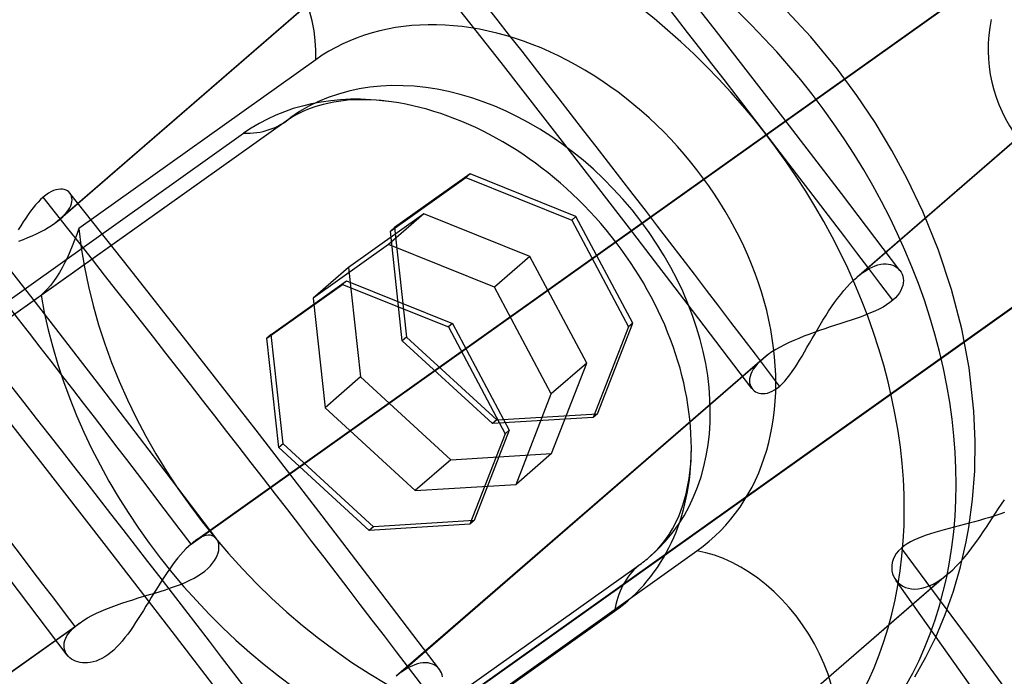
# Model space of a CAD drawing. Header units: millimetres. Extents: x -261 to 249, y -324 to 318.
# Tile 82 of 89: x 155 to 167, y 110 to 118. Entities that reach past the tile are written whole.
import ezdxf

# ---------------------------------------------------------------- set-up
doc = ezdxf.new("R2010")
doc.units = ezdxf.units.MM
doc.layers.add('MAIN-1', color=7, linetype='Continuous')
doc.layers.add('MAIN-2', color=7, linetype='Continuous')

msp = doc.modelspace()

# ---------------------------------------------------------------- linework, layer by layer
at = {"layer": 'MAIN-1'}
for p, q in [((155.56, 115.842), (155.559, 115.843)), ((155.56, 115.841), (155.56, 115.842)), ((155.561, 115.84), (155.56, 115.841)), ((155.561, 115.839), (155.561, 115.84)), ((155.562, 115.839), (155.561, 115.839)), ((155.563, 115.838), (155.562, 115.839)), ((165.466, 114.926), (165.467, 114.925)), ((165.467, 114.925), (165.468, 114.924)), ((165.468, 114.924), (165.469, 114.923)), ((165.469, 114.923), (165.47, 114.922)), ((165.47, 114.922), (165.471, 114.921)), ((165.471, 114.921), (165.471, 114.92)), ((157.962, 114.155), (158.863, 114.796)), ((158.863, 114.796), (158.813, 114.753)), ((158.863, 114.796), (160.129, 114.288)), ((157.912, 114.112), (158.813, 114.753)), ((158.813, 114.753), (160.079, 114.245)), ((160.129, 114.288), (160.079, 114.245)), ((160.079, 114.245), (160.756, 112.971)), ((160.129, 114.288), (160.806, 113.014)), ((157.962, 114.155), (157.912, 114.112)), ((158.055, 112.805), (157.912, 114.112)), ((160.806, 113.014), (160.386, 111.933)), ((160.806, 113.014), (160.756, 112.971)), ((160.756, 112.971), (160.336, 111.89)), ((159.133, 111.816), (158.055, 112.805)), ((160.336, 111.89), (159.133, 111.816)), ((160.386, 111.933), (160.336, 111.89)), ((159.968, 110.161), (159.967, 110.162)), ((159.969, 110.16), (159.968, 110.161)), ((159.969, 110.159), (159.969, 110.16)), ((159.97, 110.158), (159.969, 110.159)), ((159.971, 110.157), (159.97, 110.158)), ((159.972, 110.156), (159.971, 110.157))]:
    msp.add_line(p, q, dxfattribs=at)
for centre, major_axis, start_param, end_param in [((-0.5, -0.433), (159.408, -184.069), 0.713724, 3.511855), ((-8.75, -7.578), (-148.606, 171.596), -2.427868, -0.857072), ((-50, -43.301), (-148.606, 171.596), -3.141592, -0.857072), ((-50, -43.301), (147.952, -170.84), 0, 2.284521)]:
    msp.add_ellipse(centre, major_axis=major_axis, ratio=0.75, start_param=start_param, end_param=end_param, dxfattribs=at)
at = {"layer": 'MAIN-2'}
for p, q in [((155.377, 115.483), (159.747, 119.267)), ((159.824, 119.328), (155.444, 115.535)), ((163.281, 117.774), (162.487, 118.793)), ((169.399, 118.68), (165.029, 114.895)), ((169.33, 118.626), (164.955, 114.837)), ((157.005, 111.653), (166.417, 118.348)), ((157.057, 111.694), (166.476, 118.394)), ((160.707, 117.401), (159.982, 118.324)), ((164.406, 117.71), (164.066, 118.077)), ((164.071, 116.752), (163.281, 117.774)), ((164.724, 117.325), (164.406, 117.71)), ((158.495, 117.436), (155.664, 115.422)), ((161.495, 116.389), (160.707, 117.401)), ((164.957, 117.01), (164.724, 117.325)), ((165.174, 116.686), (164.957, 117.01)), ((158.583, 116.903), (158.495, 116.878)), ((158.71, 116.931), (158.583, 116.903)), ((158.85, 116.95), (158.71, 116.931)), ((158.875, 116.952), (158.85, 116.95)), ((159.037, 116.959), (158.875, 116.952)), ((159.215, 116.953), (159.037, 116.959)), ((159.4, 116.933), (159.215, 116.953)), ((158.245, 116.769), (158.191, 116.737)), ((158.34, 116.818), (158.245, 116.769)), ((158.415, 116.849), (158.34, 116.818)), ((158.495, 116.878), (158.415, 116.849)), ((158.14, 116.702), (150.595, 111.335)), ((155.214, 114.625), (158.195, 116.746)), ((158.191, 116.737), (158.14, 116.702)), ((164.773, 115.837), (164.071, 116.752)), ((165.375, 116.354), (165.174, 116.686)), ((150.54, 111.513), (157.633, 116.558)), ((162.28, 115.374), (161.495, 116.389)), ((165.558, 116.015), (165.375, 116.354)), ((160.337, 116.072), (159.436, 115.432)), ((160.337, 116.072), (160.287, 116.029)), ((161.602, 115.564), (160.337, 116.072)), ((159.386, 115.388), (160.287, 116.029)), ((160.287, 116.029), (161.552, 115.521)), ((165.744, 115.625), (165.558, 116.015)), ((155.301, 115.841), (155.27, 115.82)), ((155.332, 115.859), (155.301, 115.841)), ((155.362, 115.873), (155.332, 115.859)), ((155.391, 115.882), (155.362, 115.873)), ((155.418, 115.888), (155.391, 115.882)), ((155.444, 115.89), (155.418, 115.888)), ((155.469, 115.889), (155.444, 115.89)), ((155.491, 115.885), (155.469, 115.889)), ((155.512, 115.878), (155.491, 115.885)), ((155.53, 115.869), (155.512, 115.878)), ((155.546, 115.857), (155.53, 115.869)), ((155.559, 115.843), (155.546, 115.857)), ((156.275, 114.938), (155.559, 115.843)), ((155.572, 115.822), (155.563, 115.838)), ((165.471, 114.92), (164.773, 115.837)), ((155.179, 115.736), (155.149, 115.703)), ((155.208, 115.767), (155.179, 115.736)), ((155.238, 115.794), (155.208, 115.767)), ((155.27, 115.82), (155.238, 115.794)), ((155.569, 115.693), (155.577, 115.718)), ((155.579, 115.804), (155.572, 115.822)), ((155.577, 115.718), (155.582, 115.741)), ((155.583, 115.784), (155.579, 115.804)), ((155.582, 115.741), (155.584, 115.763)), ((155.584, 115.763), (155.583, 115.784)), ((155.089, 115.628), (155.06, 115.587)), ((155.119, 115.667), (155.089, 115.628)), ((155.149, 115.703), (155.119, 115.667)), ((155.5, 115.59), (155.523, 115.616)), ((155.523, 115.616), (155.542, 115.643)), ((155.542, 115.643), (155.557, 115.668)), ((155.557, 115.668), (155.569, 115.693)), ((159.787, 115.596), (158.886, 114.955)), ((158.972, 108.896), (168.394, 115.598)), ((168.446, 115.639), (159.03, 108.942)), ((159.787, 115.596), (159.363, 115.229)), ((161.052, 115.088), (159.787, 115.596)), ((165.933, 115.161), (165.744, 115.625)), ((155.146, 114.54), (154.361, 115.548)), ((155.001, 115.5), (154.971, 115.454)), ((155.03, 115.545), (155.001, 115.5)), ((155.06, 115.587), (155.03, 115.545)), ((155.339, 115.457), (155.377, 115.483)), ((155.377, 115.483), (155.389, 115.491)), ((155.389, 115.491), (155.401, 115.5)), ((155.401, 115.5), (155.412, 115.509)), ((155.412, 115.509), (155.423, 115.518)), ((155.423, 115.518), (155.434, 115.526)), ((155.434, 115.526), (155.444, 115.535)), ((155.444, 115.535), (155.474, 115.562)), ((155.474, 115.562), (155.5, 115.59)), ((161.602, 115.564), (161.552, 115.521)), ((161.552, 115.521), (162.23, 114.247)), ((162.28, 114.29), (161.602, 115.564)), ((154.971, 115.454), (154.941, 115.406)), ((155.109, 115.335), (155.159, 115.358)), ((155.159, 115.358), (155.208, 115.382)), ((155.208, 115.382), (155.254, 115.406)), ((155.254, 115.406), (155.298, 115.432)), ((155.298, 115.432), (155.339, 115.457)), ((155.664, 115.422), (155.64, 115.351)), ((159.436, 115.432), (159.386, 115.388)), ((159.528, 114.081), (159.386, 115.388)), ((159.436, 115.432), (159.578, 114.125)), ((162.994, 114.443), (162.28, 115.374)), ((154.947, 115.27), (155.003, 115.291)), ((155.003, 115.291), (155.057, 115.312)), ((155.057, 115.312), (155.109, 115.335)), ((155.614, 115.28), (155.587, 115.21)), ((155.64, 115.351), (155.614, 115.28)), ((155.559, 115.142), (155.529, 115.076)), ((155.587, 115.21), (155.559, 115.142)), ((159.363, 115.229), (158.462, 114.588)), ((160.629, 114.721), (159.363, 115.229)), ((166.088, 114.693), (165.933, 115.161)), ((155.499, 115.013), (155.466, 114.952)), ((155.529, 115.076), (155.499, 115.013)), ((161.052, 115.088), (160.629, 114.721)), ((161.73, 113.814), (161.052, 115.088)), ((155.433, 114.894), (155.398, 114.84)), ((155.466, 114.952), (155.433, 114.894)), ((156.987, 114.03), (156.275, 114.938)), ((158.886, 114.955), (158.462, 114.588)), ((158.886, 114.955), (159.028, 113.648)), ((165.017, 114.887), (165.029, 114.895)), ((165.029, 114.895), (165.066, 114.92)), ((165.066, 114.92), (165.103, 114.942)), ((165.103, 114.942), (165.139, 114.96)), ((165.139, 114.96), (165.175, 114.974)), ((165.175, 114.974), (165.209, 114.986)), ((165.209, 114.986), (165.242, 114.993)), ((165.242, 114.993), (165.274, 114.997)), ((165.274, 114.997), (165.305, 114.998)), ((165.305, 114.998), (165.333, 114.996)), ((165.333, 114.996), (165.36, 114.991)), ((165.36, 114.991), (165.386, 114.983)), ((165.386, 114.983), (165.409, 114.973)), ((165.409, 114.973), (165.43, 114.959)), ((165.43, 114.959), (165.449, 114.944)), ((165.449, 114.944), (165.466, 114.926)), ((165.471, 114.92), (165.485, 114.898)), ((165.485, 114.898), (165.497, 114.876)), ((155.363, 114.789), (155.326, 114.742)), ((155.398, 114.84), (155.363, 114.789)), ((164.878, 114.764), (164.916, 114.802)), ((164.916, 114.802), (164.955, 114.837)), ((164.955, 114.837), (164.967, 114.847)), ((164.967, 114.847), (164.98, 114.858)), ((164.98, 114.858), (164.992, 114.868)), ((164.992, 114.868), (165.004, 114.877)), ((165.004, 114.877), (165.017, 114.887)), ((165.497, 114.876), (165.505, 114.851)), ((165.505, 114.851), (165.51, 114.825)), ((165.51, 114.77), (165.505, 114.741)), ((165.51, 114.825), (165.512, 114.798)), ((165.512, 114.798), (165.51, 114.77)), ((155.252, 114.66), (155.214, 114.625)), ((155.289, 114.699), (155.252, 114.66)), ((155.326, 114.742), (155.289, 114.699)), ((161.306, 113.447), (160.629, 114.721)), ((164.764, 114.634), (164.802, 114.68)), ((164.802, 114.68), (164.839, 114.723)), ((164.839, 114.723), (164.878, 114.764)), ((165.482, 114.681), (165.465, 114.651)), ((165.495, 114.711), (165.482, 114.681)), ((165.505, 114.741), (165.495, 114.711)), ((166.209, 114.224), (166.088, 114.693)), ((150.584, 111.331), (155.214, 114.625)), ((155.927, 113.529), (155.146, 114.54)), ((158.462, 114.588), (158.605, 113.281)), ((164.655, 114.486), (164.69, 114.537)), ((164.69, 114.537), (164.727, 114.586)), ((164.727, 114.586), (164.764, 114.634)), ((165.352, 114.537), (165.312, 114.51)), ((165.387, 114.565), (165.352, 114.537)), ((165.417, 114.593), (165.387, 114.565)), ((165.443, 114.622), (165.417, 114.593)), ((165.465, 114.651), (165.443, 114.622)), ((163.704, 113.51), (162.994, 114.443)), ((164.585, 114.38), (164.62, 114.433)), ((164.62, 114.433), (164.655, 114.486)), ((165.172, 114.435), (165.12, 114.412)), ((165.222, 114.459), (165.172, 114.435)), ((165.269, 114.483), (165.222, 114.459)), ((165.312, 114.51), (165.269, 114.483)), ((164.518, 114.271), (164.551, 114.326)), ((164.551, 114.326), (164.585, 114.38)), ((164.826, 114.306), (164.764, 114.286)), ((164.888, 114.326), (164.826, 114.306)), ((164.948, 114.347), (164.888, 114.326)), ((165.007, 114.368), (164.948, 114.347)), ((165.065, 114.39), (165.007, 114.368)), ((165.12, 114.412), (165.065, 114.39)), ((162.23, 114.247), (161.809, 113.166)), ((161.859, 113.209), (162.28, 114.29)), ((162.28, 114.29), (162.23, 114.247)), ((164.51, 114.202), (164.447, 114.18)), ((164.454, 114.161), (164.486, 114.216)), ((164.486, 114.216), (164.518, 114.271)), ((164.574, 114.224), (164.51, 114.202)), ((164.637, 114.245), (164.574, 114.224)), ((164.701, 114.265), (164.637, 114.245)), ((164.764, 114.286), (164.701, 114.265)), ((166.297, 113.758), (166.209, 114.224)), ((158.105, 112.848), (157.962, 114.155)), ((159.578, 114.125), (159.528, 114.081)), ((160.607, 113.092), (159.528, 114.081)), ((159.578, 114.125), (160.657, 113.136)), ((164.204, 114.084), (164.147, 114.058)), ((164.262, 114.109), (164.204, 114.084)), ((164.323, 114.134), (164.262, 114.109)), ((164.385, 114.157), (164.323, 114.134)), ((164.447, 114.18), (164.385, 114.157)), ((164.391, 114.053), (164.422, 114.107)), ((164.422, 114.107), (164.454, 114.161)), ((157.781, 113.011), (156.987, 114.03)), ((163.943, 113.947), (163.899, 113.917)), ((163.989, 113.975), (163.943, 113.947)), ((164.039, 114.004), (163.989, 113.975)), ((164.092, 114.031), (164.039, 114.004)), ((164.147, 114.058), (164.092, 114.031)), ((164.302, 113.897), (164.331, 113.948)), ((164.331, 113.948), (164.361, 114)), ((164.361, 114), (164.391, 114.053)), ((163.83, 113.862), (159.455, 110.074)), ((163.899, 113.917), (159.529, 110.132)), ((163.796, 113.831), (163.767, 113.801)), ((163.829, 113.862), (163.796, 113.831)), ((163.838, 113.869), (163.829, 113.862)), ((163.847, 113.877), (163.838, 113.869)), ((163.856, 113.884), (163.847, 113.877)), ((163.866, 113.892), (163.856, 113.884)), ((163.875, 113.899), (163.866, 113.892)), ((163.885, 113.907), (163.875, 113.899)), ((163.887, 113.908), (163.885, 113.907)), ((163.889, 113.91), (163.887, 113.908)), ((163.891, 113.911), (163.889, 113.91)), ((163.893, 113.913), (163.891, 113.911)), ((163.895, 113.914), (163.893, 113.913)), ((163.897, 113.916), (163.895, 113.914)), ((163.899, 113.917), (163.897, 113.916)), ((164.243, 113.801), (164.273, 113.848)), ((164.273, 113.848), (164.302, 113.897)), ((161.73, 113.814), (161.306, 113.447)), ((161.309, 112.733), (161.73, 113.814)), ((163.72, 113.74), (163.703, 113.711)), ((163.742, 113.77), (163.72, 113.74)), ((163.767, 113.801), (163.742, 113.77)), ((164.155, 113.672), (164.185, 113.713)), ((164.185, 113.713), (164.214, 113.756)), ((164.214, 113.756), (164.243, 113.801)), ((166.354, 113.241), (166.297, 113.758)), ((159.028, 113.648), (158.605, 113.281)), ((159.028, 113.648), (160.107, 112.659)), ((163.676, 113.627), (163.675, 113.601)), ((163.675, 113.601), (163.676, 113.577)), ((163.681, 113.654), (163.676, 113.627)), ((163.69, 113.682), (163.681, 113.654)), ((163.703, 113.711), (163.69, 113.682)), ((164.065, 113.567), (164.095, 113.598)), ((164.095, 113.598), (164.126, 113.634)), ((164.126, 113.634), (164.155, 113.672)), ((155.207, 112.638), (154.482, 113.561)), ((156.622, 112.622), (155.927, 113.529)), ((163.676, 113.577), (163.682, 113.554)), ((163.682, 113.554), (163.69, 113.533)), ((163.69, 113.533), (163.701, 113.514)), ((163.701, 113.514), (163.714, 113.498)), ((163.714, 113.498), (163.73, 113.484)), ((163.73, 113.484), (163.747, 113.472)), ((163.916, 113.465), (163.945, 113.477)), ((163.945, 113.477), (163.975, 113.494)), ((163.975, 113.494), (164.005, 113.514)), ((164.005, 113.514), (164.035, 113.539)), ((164.035, 113.539), (164.065, 113.567)), ((160.886, 112.366), (161.306, 113.447)), ((163.747, 113.472), (163.766, 113.462)), ((163.766, 113.462), (163.788, 113.455)), ((163.788, 113.455), (163.81, 113.451)), ((163.81, 113.451), (163.835, 113.45)), ((163.835, 113.45), (163.86, 113.451)), ((163.86, 113.451), (163.888, 113.456)), ((163.888, 113.456), (163.916, 113.465)), ((158.605, 113.281), (159.683, 112.292)), ((166.37, 112.882), (166.354, 113.241)), ((161.809, 113.166), (160.607, 113.092)), ((160.657, 113.136), (160.607, 113.092)), ((160.657, 113.136), (161.859, 113.209)), ((161.859, 113.209), (161.809, 113.166)), ((158.571, 111.989), (157.781, 113.011)), ((158.105, 112.848), (158.055, 112.805)), ((159.183, 111.859), (158.105, 112.848)), ((162.973, 112.612), (162.98, 112.799)), ((166.364, 112.529), (166.37, 112.882)), ((160.107, 112.659), (159.683, 112.292)), ((160.107, 112.659), (161.309, 112.733)), ((161.309, 112.733), (160.886, 112.366)), ((155.995, 111.625), (155.207, 112.638)), ((157.313, 111.712), (156.622, 112.622)), ((162.954, 112.435), (162.973, 112.612)), ((162.923, 112.275), (162.954, 112.435)), ((166.338, 112.185), (166.364, 112.529)), ((159.683, 112.292), (160.886, 112.366)), ((162.879, 112.116), (162.918, 112.253)), ((162.918, 112.253), (162.923, 112.275)), ((166.293, 111.849), (166.338, 112.185)), ((162.834, 111.994), (162.879, 112.116)), ((166.614, 112.022), (166.649, 112.077)), ((166.649, 112.077), (166.684, 112.13)), ((166.684, 112.13), (166.719, 112.182)), ((159.273, 111.074), (158.571, 111.989)), ((162.796, 111.912), (162.834, 111.994)), ((166.483, 111.954), (166.421, 111.936)), ((166.544, 111.972), (166.483, 111.954)), ((166.542, 111.911), (166.578, 111.967)), ((166.604, 111.991), (166.544, 111.972)), ((166.578, 111.967), (166.614, 112.022)), ((166.663, 112.011), (166.604, 111.991)), ((166.721, 112.031), (166.663, 112.011)), ((159.183, 111.859), (159.133, 111.816)), ((160.386, 111.933), (159.183, 111.859)), ((162.714, 111.766), (162.756, 111.836)), ((162.756, 111.836), (162.796, 111.912)), ((166.058, 111.839), (166.001, 111.824)), ((166.117, 111.855), (166.058, 111.839)), ((166.177, 111.87), (166.117, 111.855)), ((166.237, 111.886), (166.177, 111.87)), ((166.298, 111.902), (166.237, 111.886)), ((166.263, 111.681), (166.293, 111.849)), ((166.36, 111.919), (166.298, 111.902)), ((166.421, 111.936), (166.36, 111.919)), ((166.467, 111.799), (166.505, 111.855)), ((166.505, 111.855), (166.542, 111.911)), ((157.092, 111.717), (157.058, 111.694)), ((157.124, 111.734), (157.092, 111.717)), ((157.155, 111.747), (157.124, 111.734)), ((157.184, 111.755), (157.155, 111.747)), ((157.211, 111.759), (157.184, 111.755)), ((157.236, 111.758), (157.211, 111.759)), ((157.258, 111.753), (157.236, 111.758)), ((157.278, 111.744), (157.258, 111.753)), ((157.295, 111.731), (157.278, 111.744)), ((157.31, 111.715), (157.295, 111.731)), ((157.321, 111.698), (157.31, 111.715)), ((162.653, 111.68), (162.714, 111.766)), ((165.685, 111.72), (165.639, 111.699)), ((165.733, 111.739), (165.685, 111.72)), ((165.783, 111.758), (165.733, 111.739)), ((165.835, 111.775), (165.783, 111.758)), ((165.889, 111.792), (165.835, 111.775)), ((165.945, 111.808), (165.889, 111.792)), ((166.001, 111.824), (165.945, 111.808)), ((166.39, 111.688), (166.429, 111.743)), ((166.429, 111.743), (166.467, 111.799)), ((156.78, 110.61), (155.995, 111.625)), ((156.944, 111.595), (156.912, 111.562)), ((156.974, 111.625), (156.944, 111.595)), ((157.005, 111.653), (156.974, 111.625)), ((157.014, 111.66), (157.005, 111.653)), ((157.023, 111.668), (157.014, 111.66)), ((157.032, 111.675), (157.023, 111.668)), ((157.04, 111.682), (157.032, 111.675)), ((157.049, 111.688), (157.04, 111.682)), ((157.058, 111.694), (157.049, 111.688)), ((157.329, 111.678), (157.321, 111.698)), ((157.335, 111.655), (157.329, 111.678)), ((157.338, 111.631), (157.335, 111.655)), ((157.335, 111.577), (157.338, 111.605)), ((157.338, 111.605), (157.338, 111.631)), ((162.571, 111.584), (162.613, 111.63)), ((162.613, 111.63), (162.653, 111.68)), ((165.489, 111.605), (165.455, 111.573)), ((165.521, 111.63), (165.489, 111.605)), ((165.557, 111.655), (165.521, 111.63)), ((165.596, 111.678), (165.557, 111.655)), ((165.639, 111.699), (165.596, 111.678)), ((166.194, 111.382), (166.263, 111.681)), ((166.311, 111.581), (166.351, 111.634)), ((166.351, 111.634), (166.39, 111.688)), ((156.849, 111.487), (156.817, 111.447)), ((156.881, 111.526), (156.849, 111.487)), ((156.912, 111.562), (156.881, 111.526)), ((157.286, 111.456), (157.304, 111.487)), ((157.304, 111.487), (157.318, 111.518)), ((157.318, 111.518), (157.328, 111.548)), ((157.328, 111.548), (157.335, 111.577)), ((160.215, 109.556), (163.047, 111.571)), ((162.491, 111.508), (162.571, 111.584)), ((165.406, 111.504), (165.39, 111.469)), ((165.428, 111.539), (165.406, 111.504)), ((165.455, 111.573), (165.428, 111.539)), ((166.186, 111.433), (166.229, 111.481)), ((166.229, 111.481), (166.27, 111.53)), ((166.27, 111.53), (166.311, 111.581)), ((156.785, 111.404), (156.753, 111.359)), ((156.817, 111.447), (156.785, 111.404)), ((157.171, 111.331), (157.206, 111.361)), ((157.206, 111.361), (157.237, 111.392)), ((157.237, 111.392), (157.263, 111.424)), ((157.263, 111.424), (157.286, 111.456)), ((162.347, 111.395), (159.366, 109.275)), ((165.374, 111.399), (165.373, 111.365)), ((165.373, 111.365), (165.376, 111.332)), ((165.379, 111.434), (165.374, 111.399)), ((165.39, 111.469), (165.379, 111.434)), ((166.101, 111.346), (166.144, 111.388)), ((166.111, 111.092), (166.194, 111.382)), ((166.144, 111.388), (166.186, 111.433)), ((156.688, 111.265), (156.656, 111.217)), ((156.72, 111.313), (156.688, 111.265)), ((156.753, 111.359), (156.72, 111.313)), ((156.99, 111.22), (157.041, 111.246)), ((157.041, 111.246), (157.088, 111.273)), ((157.088, 111.273), (157.131, 111.302)), ((157.131, 111.302), (157.171, 111.331)), ((161.603, 107.456), (165.977, 111.243)), ((166.057, 111.307), (161.667, 107.505)), ((165.376, 111.332), (165.384, 111.299)), ((165.384, 111.299), (165.396, 111.269)), ((165.396, 111.269), (165.411, 111.24)), ((165.968, 111.237), (165.977, 111.243)), ((165.977, 111.243), (165.99, 111.253)), ((165.99, 111.253), (166.004, 111.263)), ((166.004, 111.263), (166.017, 111.274)), ((166.017, 111.274), (166.031, 111.285)), ((166.031, 111.285), (166.044, 111.296)), ((166.044, 111.296), (166.057, 111.307)), ((166.057, 111.307), (166.101, 111.346)), ((155.526, 110.327), (154.833, 111.241)), ((156.625, 111.167), (156.593, 111.116)), ((156.656, 111.217), (156.625, 111.167)), ((156.699, 111.108), (156.761, 111.129)), ((156.761, 111.129), (156.821, 111.15)), ((156.821, 111.15), (156.879, 111.172)), ((156.879, 111.172), (156.936, 111.196)), ((156.936, 111.196), (156.99, 111.22)), ((165.411, 111.24), (165.43, 111.214)), ((174.471, 98.449), (165.423, 111.223)), ((165.43, 111.214), (165.452, 111.19)), ((165.452, 111.19), (165.478, 111.169)), ((165.478, 111.169), (165.507, 111.151)), ((165.507, 111.151), (165.538, 111.136)), ((165.538, 111.136), (165.572, 111.125)), ((165.572, 111.125), (165.609, 111.119)), ((165.688, 111.119), (165.731, 111.126)), ((165.731, 111.126), (165.776, 111.138)), ((165.776, 111.138), (165.822, 111.155)), ((165.822, 111.155), (165.869, 111.176)), ((165.869, 111.176), (165.917, 111.203)), ((165.917, 111.203), (165.926, 111.209)), ((165.926, 111.209), (165.934, 111.214)), ((165.934, 111.214), (165.943, 111.22)), ((165.943, 111.22), (165.951, 111.225)), ((165.951, 111.225), (165.96, 111.231)), ((165.96, 111.231), (165.968, 111.237)), ((156.309, 110.988), (156.375, 111.009)), ((156.375, 111.009), (156.441, 111.029)), ((156.441, 111.029), (156.507, 111.049)), ((156.53, 111.014), (156.499, 110.963)), ((156.507, 111.049), (156.572, 111.068)), ((156.561, 111.065), (156.53, 111.014)), ((156.593, 111.116), (156.561, 111.065)), ((156.572, 111.068), (156.636, 111.088)), ((156.636, 111.088), (156.699, 111.108)), ((159.972, 110.156), (159.273, 111.074)), ((165.609, 111.119), (165.647, 111.116)), ((165.647, 111.116), (165.688, 111.119)), ((166.012, 110.812), (166.111, 111.092)), ((155.989, 110.876), (156.05, 110.9)), ((156.05, 110.9), (156.113, 110.923)), ((156.113, 110.923), (156.178, 110.946)), ((156.178, 110.946), (156.243, 110.967)), ((156.243, 110.967), (156.309, 110.988)), ((156.467, 110.912), (156.436, 110.861)), ((156.499, 110.963), (156.467, 110.912)), ((162.063, 110.849), (154.97, 105.804)), ((155.723, 110.743), (155.77, 110.771)), ((155.77, 110.771), (155.82, 110.799)), ((155.82, 110.799), (155.874, 110.826)), ((155.874, 110.826), (155.931, 110.851)), ((155.931, 110.851), (155.989, 110.876)), ((156.405, 110.811), (156.374, 110.763)), ((156.436, 110.861), (156.405, 110.811)), ((165.899, 110.543), (166.012, 110.812)), ((146.208, 103.973), (155.621, 110.668)), ((146.261, 104.014), (155.679, 110.714)), ((155.59, 110.64), (155.621, 110.668)), ((155.621, 110.668), (155.63, 110.676)), ((155.63, 110.676), (155.639, 110.684)), ((155.639, 110.684), (155.649, 110.691)), ((155.649, 110.691), (155.659, 110.699)), ((155.659, 110.699), (155.669, 110.707)), ((155.669, 110.707), (155.68, 110.714)), ((155.68, 110.714), (155.723, 110.743)), ((156.312, 110.668), (156.281, 110.622)), ((156.343, 110.715), (156.312, 110.668)), ((156.374, 110.763), (156.343, 110.715)), ((155.508, 110.528), (155.523, 110.556)), ((155.523, 110.556), (155.542, 110.584)), ((155.542, 110.584), (155.564, 110.612)), ((155.564, 110.612), (155.59, 110.64)), ((156.249, 110.578), (156.216, 110.536)), ((156.281, 110.622), (156.249, 110.578)), ((157.494, 109.68), (156.78, 110.61)), ((165.78, 110.301), (165.899, 110.543)), ((155.488, 110.447), (155.491, 110.473)), ((155.488, 110.421), (155.488, 110.447)), ((155.492, 110.396), (155.488, 110.421)), ((155.491, 110.473), (155.498, 110.5)), ((155.498, 110.5), (155.508, 110.528)), ((156.115, 110.42), (156.081, 110.387)), ((156.15, 110.456), (156.115, 110.42)), ((156.183, 110.495), (156.15, 110.456)), ((156.216, 110.536), (156.183, 110.495)), ((155.5, 110.373), (155.492, 110.396)), ((155.51, 110.351), (155.5, 110.373)), ((155.524, 110.33), (155.51, 110.351)), ((155.54, 110.312), (155.524, 110.33)), ((155.558, 110.295), (155.54, 110.312)), ((155.976, 110.306), (155.941, 110.286)), ((156.011, 110.33), (155.976, 110.306)), ((156.046, 110.357), (156.011, 110.33)), ((156.081, 110.387), (156.046, 110.357)), ((165.65, 110.069), (165.78, 110.301)), ((155.578, 110.28), (155.558, 110.295)), ((155.601, 110.267), (155.578, 110.28)), ((155.625, 110.255), (155.601, 110.267)), ((155.651, 110.246), (155.625, 110.255)), ((155.679, 110.24), (155.651, 110.246)), ((155.708, 110.235), (155.679, 110.24)), ((155.738, 110.234), (155.708, 110.235)), ((155.77, 110.234), (155.738, 110.234)), ((155.802, 110.238), (155.77, 110.234)), ((155.836, 110.245), (155.802, 110.238)), ((155.87, 110.255), (155.836, 110.245)), ((155.905, 110.269), (155.87, 110.255)), ((155.941, 110.286), (155.905, 110.269)), ((159.64, 110.197), (159.604, 110.179)), ((159.676, 110.212), (159.64, 110.197)), ((159.71, 110.223), (159.676, 110.212)), ((159.743, 110.23), (159.71, 110.223)), ((159.775, 110.234), (159.743, 110.23)), ((159.806, 110.235), (159.775, 110.234)), ((159.835, 110.233), (159.806, 110.235)), ((159.862, 110.228), (159.835, 110.233)), ((159.887, 110.22), (159.862, 110.228)), ((159.91, 110.209), (159.887, 110.22)), ((159.932, 110.195), (159.91, 110.209)), ((159.951, 110.18), (159.932, 110.195)), ((159.467, 110.084), (159.455, 110.074)), ((159.48, 110.095), (159.467, 110.084)), ((159.492, 110.105), (159.48, 110.095)), ((159.504, 110.114), (159.492, 110.105)), ((159.517, 110.123), (159.504, 110.114)), ((159.529, 110.132), (159.517, 110.123)), ((159.567, 110.157), (159.529, 110.132)), ((159.604, 110.179), (159.567, 110.157)), ((159.967, 110.162), (159.951, 110.18)), ((159.985, 110.137), (159.972, 110.156)), ((159.995, 110.115), (159.985, 110.137)), ((160.004, 110.092), (159.995, 110.115)), ((160.009, 110.068), (160.004, 110.092))]:
    msp.add_line(p, q, dxfattribs=at)
for centre, major_axis, ratio, start_param, end_param in [((0, 0), (-158.754, 183.313), 0.75, -2.427868, 0.713724), ((-8.25, -7.145), (-147.952, 170.84), 0.75, -2.427868, -0.857072), ((160.271, 114.071), (-4.439, 5.125), 0.75, 3.069919, 6.211512), ((10.152, 8.792), (-163.487, 188.778), 0.75, -1.657673, -1.627268), ((159.848, 113.704), (-4.29, 4.954), 0.75, 3.069919, 6.211512), ((157.157, 118.083), (0.982, -1.381), 0.65974, 0.694095, 3.204665), ((10.152, 8.792), (162.007, -187.07), 0.75, 1.483568, 1.514677), ((160.771, 114.504), (-2.433, 2.809), 0.75, 3.069919, 6.211512), ((168.163, 117.514), (0.606, -1.587), 0.959723, -2.161288, -0.380819), ((160.271, 114.071), (2.219, -2.563), 0.75, 0, 3.069919), ((159.848, 113.704), (2.368, -2.734), 0.75, 2.42779, 3.069919), ((26.652, 23.082), (-137.151, 158.369), 0.75, -1.658652, -1.626288), ((159.848, 113.704), (2.368, -2.734), 0.75, 0.713724, 2.42779), ((157.157, 118.083), (0.982, -1.381), 0.65974, -0.460526, 0.063072), ((26.652, 23.082), (135.672, -156.66), 0.75, 1.482764, 1.515481), ((4.652, 4.029), (-163.487, 188.778), 0.75, -1.657673, -1.627268), ((160.771, 114.504), (3.884, -4.485), 0.75, -2.319461, -0.96548), ((4.652, 4.029), (162.007, -187.07), 0.75, 1.483568, 1.514677), ((160.271, 114.071), (-3.884, 4.485), 0.75, 0.890877, 2.107368), ((159.848, 113.704), (2.368, -2.734), 0.75, -0.071674, 0.713724), ((10.152, 8.792), (162.007, -187.07), 0.75, 0.713724, 1.473773), ((160.271, 114.071), (2.219, -2.563), 0.75, -0.071674, 0), ((163.385, 110.058), (0.982, -1.381), 0.65974, 0.063072, 2.573643), ((163.385, 110.058), (0.982, -1.381), 0.65974, -3.07852, -2.554921)]:
    msp.add_ellipse(centre, major_axis=major_axis, ratio=ratio, start_param=start_param, end_param=end_param, dxfattribs=at)

doc.saveas('drawing.dxf')
